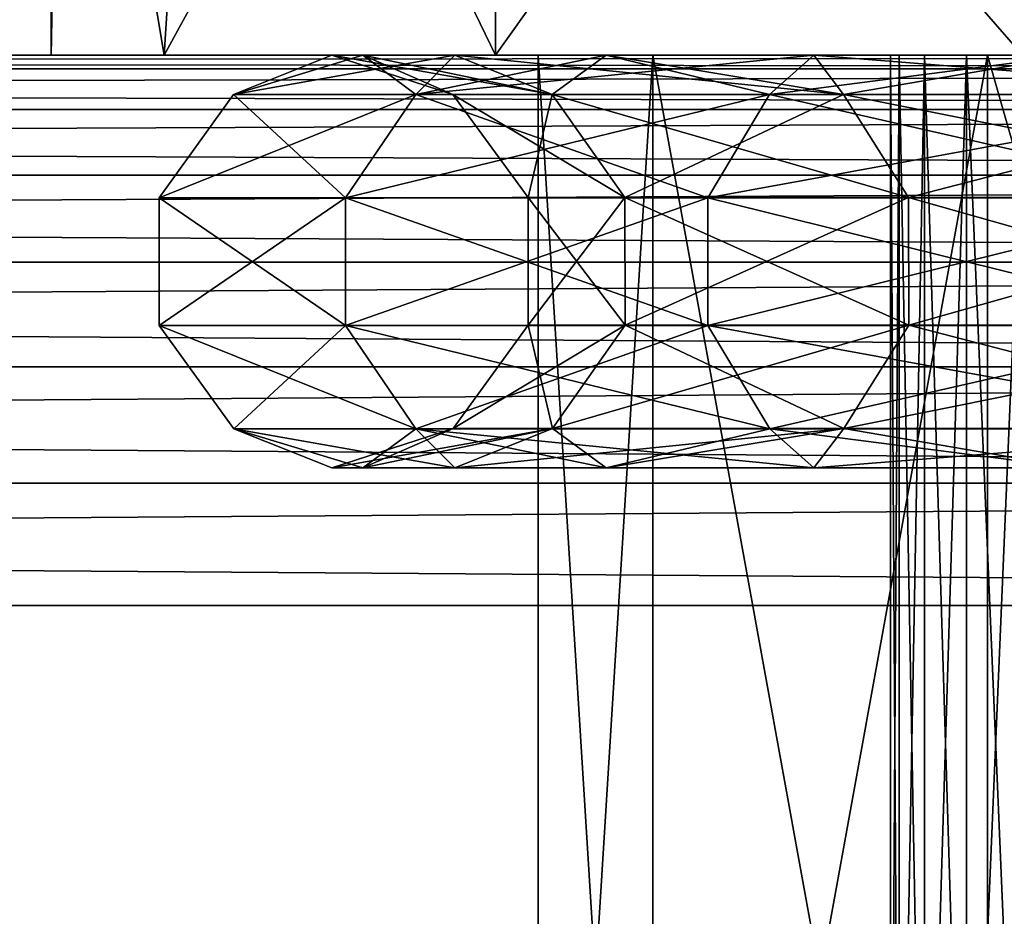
# Model space of a CAD drawing. Extents: x 0 to 500, y -78 to 1266.
# Tile 160 of 197: x 57.84 to 61.41, y 1257.27 to 1260.53. Entities that reach past the tile are written whole.
import ezdxf

# ---------------------------------------------------------------- set-up
doc = ezdxf.new("R2010")
doc.units = 0
doc.header["$LTSCALE"] = 65.185185
for name, color, linetype in [('17', 7, 'CONTINUOUS'), ('19', 7, 'CONTINUOUS'), ('2', 7, 'CONTINUOUS'), ('233', 7, 'CONTINUOUS'), ('234', 7, 'CONTINUOUS'), ('235', 7, 'CONTINUOUS'), ('239', 7, 'CONTINUOUS'), ('240', 7, 'CONTINUOUS'), ('25', 7, 'CONTINUOUS'), ('256', 7, 'CONTINUOUS'), ('257', 7, 'CONTINUOUS'), ('26', 7, 'CONTINUOUS'), ('4', 7, 'CONTINUOUS'), ('6', 7, 'CONTINUOUS')]:
    doc.layers.add(name, color=color, linetype=linetype)

msp = doc.modelspace()

# ---------------------------------------------------------------- linework, layer by layer
at = {"layer": '17', "color": 7, "linetype": 'CONTINUOUS'}
for points in [[(75, 1260.4, 13), (15, 1260.4, 13), (15, 1260.3504, 13.4429), (75, 1260.4, 13)], [(75, 1260.3504, 13.4429), (75, 1260.4, 13), (15, 1260.3504, 13.4429), (75, 1260.3504, 13.4429)], [(75, 1260.2027, 13.8661), (75, 1260.3504, 13.4429), (15, 1260.2027, 13.8661), (75, 1260.2027, 13.8661)], [(15, 1260.2027, 13.8661), (75, 1260.3504, 13.4429), (15, 1260.3504, 13.4429), (15, 1260.2027, 13.8661)], [(75, 1259.9645, 14.2459), (75, 1260.2027, 13.8661), (15, 1259.9645, 14.2459), (75, 1259.9645, 14.2459)], [(15, 1259.9645, 14.2459), (75, 1260.2027, 13.8661), (15, 1260.2027, 13.8661), (15, 1259.9645, 14.2459)], [(75, 1259.6477, 14.5631), (75, 1259.9645, 14.2459), (15, 1259.6477, 14.5631), (75, 1259.6477, 14.5631)], [(15, 1259.6477, 14.5631), (75, 1259.9645, 14.2459), (15, 1259.9645, 14.2459), (15, 1259.6477, 14.5631)], [(75, 1259.2682, 14.8017), (75, 1259.6477, 14.5631), (15, 1259.2682, 14.8017), (75, 1259.2682, 14.8017)], [(15, 1259.2682, 14.8017), (75, 1259.6477, 14.5631), (15, 1259.6477, 14.5631), (15, 1259.2682, 14.8017)], [(75, 1258.845, 14.9499), (75, 1259.2682, 14.8017), (15, 1258.845, 14.9499), (75, 1258.845, 14.9499)], [(15, 1258.845, 14.9499), (75, 1259.2682, 14.8017), (15, 1259.2682, 14.8017), (15, 1258.845, 14.9499)], [(15, 1258.4, 15), (75, 1258.4, 15), (75, 1258.845, 14.9499), (15, 1258.4, 15)], [(15, 1258.4, 15), (75, 1258.845, 14.9499), (15, 1258.845, 14.9499), (15, 1258.4, 15)]]:
    msp.add_3dface(points, dxfattribs=at)
at = {"layer": '19', "color": 7, "linetype": 'CONTINUOUS'}
for points in [[(15, 1260.4, -13), (75, 1260.4, -13), (75, 1260.3504, -13.4429), (15, 1260.4, -13)], [(15, 1260.4, -13), (75, 1260.3504, -13.4429), (15, 1260.3504, -13.4429), (15, 1260.4, -13)], [(75, 1260.3504, -13.4429), (75, 1260.2027, -13.8661), (15, 1260.3504, -13.4429), (75, 1260.3504, -13.4429)], [(15, 1260.3504, -13.4429), (75, 1260.2027, -13.8661), (15, 1260.2027, -13.8661), (15, 1260.3504, -13.4429)], [(75, 1260.2027, -13.8661), (75, 1259.9645, -14.2459), (15, 1260.2027, -13.8661), (75, 1260.2027, -13.8661)], [(15, 1260.2027, -13.8661), (75, 1259.9645, -14.2459), (15, 1259.9645, -14.2459), (15, 1260.2027, -13.8661)], [(75, 1259.9645, -14.2459), (75, 1259.6477, -14.5631), (15, 1259.9645, -14.2459), (75, 1259.9645, -14.2459)], [(15, 1259.9645, -14.2459), (75, 1259.6477, -14.5631), (15, 1259.6477, -14.5631), (15, 1259.9645, -14.2459)], [(75, 1259.6477, -14.5631), (75, 1259.2682, -14.8017), (15, 1259.6477, -14.5631), (75, 1259.6477, -14.5631)], [(15, 1259.6477, -14.5631), (75, 1259.2682, -14.8017), (15, 1259.2682, -14.8017), (15, 1259.6477, -14.5631)], [(75, 1259.2682, -14.8017), (75, 1258.845, -14.9499), (15, 1259.2682, -14.8017), (75, 1259.2682, -14.8017)], [(15, 1259.2682, -14.8017), (75, 1258.845, -14.9499), (15, 1258.845, -14.9499), (15, 1259.2682, -14.8017)], [(75, 1258.4, -15), (15, 1258.4, -15), (15, 1258.845, -14.9499), (75, 1258.4, -15)], [(75, 1258.845, -14.9499), (75, 1258.4, -15), (15, 1258.845, -14.9499), (75, 1258.845, -14.9499)]]:
    msp.add_3dface(points, dxfattribs=at)
at = {"layer": '2', "color": 7, "linetype": 'CONTINUOUS'}
for points in [[(75, 1260.4, -13), (15, 1260.4, -13), (70.7432, 1260.4, -8.9693), (75, 1260.4, -13)], [(15, 1260.4, 13), (75, 1260.4, 13), (19.2568, 1260.4, 8.9693), (15, 1260.4, 13)], [(15, 1260.4, -13), (61, 1260.4), (61.0307, 1260.4, -0.7432), (15, 1260.4, -13)], [(61, 1260.4), (15, 1260.4, -13), (24.2835, 1260.4, -7.9153), (61, 1260.4)], [(70.7432, 1260.4, -8.9693), (15, 1260.4, -13), (70, 1260.4, -9), (70.7432, 1260.4, -8.9693)], [(70, 1260.4, -9), (15, 1260.4, -13), (69.2568, 1260.4, -8.9693), (70, 1260.4, -9)], [(69.2568, 1260.4, -8.9693), (15, 1260.4, -13), (68.5186, 1260.4, -8.8773), (69.2568, 1260.4, -8.9693)], [(68.5186, 1260.4, -8.8773), (15, 1260.4, -13), (67.7906, 1260.4, -8.7246), (68.5186, 1260.4, -8.8773)], [(67.7906, 1260.4, -8.7246), (15, 1260.4, -13), (67.0777, 1260.4, -8.5124), (67.7906, 1260.4, -8.7246)], [(67.0777, 1260.4, -8.5124), (15, 1260.4, -13), (66.3847, 1260.4, -8.242), (67.0777, 1260.4, -8.5124)], [(66.3847, 1260.4, -8.242), (15, 1260.4, -13), (65.7165, 1260.4, -7.9153), (66.3847, 1260.4, -8.242)], [(65.7165, 1260.4, -7.9153), (15, 1260.4, -13), (65.0775, 1260.4, -7.5345), (65.7165, 1260.4, -7.9153)], [(65.0775, 1260.4, -7.5345), (15, 1260.4, -13), (64.4721, 1260.4, -7.1023), (65.0775, 1260.4, -7.5345)], [(64.4721, 1260.4, -7.1023), (15, 1260.4, -13), (63.9045, 1260.4, -6.6215), (64.4721, 1260.4, -7.1023)], [(63.9045, 1260.4, -6.6215), (15, 1260.4, -13), (63.3785, 1260.4, -6.0955), (63.9045, 1260.4, -6.6215)], [(63.3785, 1260.4, -6.0955), (15, 1260.4, -13), (62.8977, 1260.4, -5.5279), (63.3785, 1260.4, -6.0955)], [(62.8977, 1260.4, -5.5279), (15, 1260.4, -13), (62.4655, 1260.4, -4.9225), (62.8977, 1260.4, -5.5279)], [(62.4655, 1260.4, -4.9225), (15, 1260.4, -13), (62.0847, 1260.4, -4.2835), (62.4655, 1260.4, -4.9225)], [(62.0847, 1260.4, -4.2835), (15, 1260.4, -13), (61.758, 1260.4, -3.6153), (62.0847, 1260.4, -4.2835)], [(61.758, 1260.4, -3.6153), (15, 1260.4, -13), (61.4876, 1260.4, -2.9223), (61.758, 1260.4, -3.6153)], [(61.4876, 1260.4, -2.9223), (15, 1260.4, -13), (61.2754, 1260.4, -2.2094), (61.4876, 1260.4, -2.9223)], [(61.2754, 1260.4, -2.2094), (15, 1260.4, -13), (61.1227, 1260.4, -1.4813), (61.2754, 1260.4, -2.2094)], [(61.1227, 1260.4, -1.4813), (15, 1260.4, -13), (61.0307, 1260.4, -0.7432), (61.1227, 1260.4, -1.4813)], [(19.2568, 1260.4, 8.9693), (75, 1260.4, 13), (20, 1260.4, 9), (19.2568, 1260.4, 8.9693)], [(20, 1260.4, 9), (75, 1260.4, 13), (20.7432, 1260.4, 8.9693), (20, 1260.4, 9)], [(20.7432, 1260.4, 8.9693), (75, 1260.4, 13), (21.4814, 1260.4, 8.8773), (20.7432, 1260.4, 8.9693)], [(21.4814, 1260.4, 8.8773), (75, 1260.4, 13), (22.2094, 1260.4, 8.7246), (21.4814, 1260.4, 8.8773)], [(22.2094, 1260.4, 8.7246), (75, 1260.4, 13), (22.9223, 1260.4, 8.5124), (22.2094, 1260.4, 8.7246)], [(22.9223, 1260.4, 8.5124), (75, 1260.4, 13), (23.6153, 1260.4, 8.242), (22.9223, 1260.4, 8.5124)], [(23.6153, 1260.4, 8.242), (75, 1260.4, 13), (24.2835, 1260.4, 7.9153), (23.6153, 1260.4, 8.242)], [(24.2835, 1260.4, 7.9153), (75, 1260.4, 13), (24.9225, 1260.4, 7.5345), (24.2835, 1260.4, 7.9153)], [(24.9225, 1260.4, -7.5345), (61, 1260.4), (24.2835, 1260.4, -7.9153), (24.9225, 1260.4, -7.5345)], [(24.9225, 1260.4, 7.5345), (75, 1260.4, 13), (25.5279, 1260.4, 7.1023), (24.9225, 1260.4, 7.5345)], [(25.5279, 1260.4, -7.1023), (61, 1260.4), (24.9225, 1260.4, -7.5345), (25.5279, 1260.4, -7.1023)], [(25.5279, 1260.4, 7.1023), (75, 1260.4, 13), (26.0955, 1260.4, 6.6215), (25.5279, 1260.4, 7.1023)], [(26.0955, 1260.4, -6.6215), (61, 1260.4), (25.5279, 1260.4, -7.1023), (26.0955, 1260.4, -6.6215)], [(26.0955, 1260.4, 6.6215), (75, 1260.4, 13), (26.6215, 1260.4, 6.0955), (26.0955, 1260.4, 6.6215)], [(26.6215, 1260.4, -6.0955), (61, 1260.4), (26.0955, 1260.4, -6.6215), (26.6215, 1260.4, -6.0955)], [(26.6215, 1260.4, 6.0955), (75, 1260.4, 13), (27.1023, 1260.4, 5.5279), (26.6215, 1260.4, 6.0955)], [(27.1023, 1260.4, -5.5279), (61, 1260.4), (26.6215, 1260.4, -6.0955), (27.1023, 1260.4, -5.5279)], [(27.1023, 1260.4, 5.5279), (75, 1260.4, 13), (27.5345, 1260.4, 4.9225), (27.1023, 1260.4, 5.5279)], [(27.5345, 1260.4, -4.9225), (61, 1260.4), (27.1023, 1260.4, -5.5279), (27.5345, 1260.4, -4.9225)], [(27.5345, 1260.4, 4.9225), (75, 1260.4, 13), (27.9153, 1260.4, 4.2835), (27.5345, 1260.4, 4.9225)], [(27.9153, 1260.4, -4.2835), (61, 1260.4), (27.5345, 1260.4, -4.9225), (27.9153, 1260.4, -4.2835)], [(27.9153, 1260.4, 4.2835), (75, 1260.4, 13), (28.242, 1260.4, 3.6153), (27.9153, 1260.4, 4.2835)], [(28.242, 1260.4, -3.6153), (61, 1260.4), (27.9153, 1260.4, -4.2835), (28.242, 1260.4, -3.6153)], [(28.242, 1260.4, 3.6153), (75, 1260.4, 13), (28.5124, 1260.4, 2.9223), (28.242, 1260.4, 3.6153)], [(28.5124, 1260.4, -2.9223), (61, 1260.4), (28.242, 1260.4, -3.6153), (28.5124, 1260.4, -2.9223)], [(28.5124, 1260.4, 2.9223), (75, 1260.4, 13), (28.7246, 1260.4, 2.2094), (28.5124, 1260.4, 2.9223)], [(28.7246, 1260.4, -2.2094), (61, 1260.4), (28.5124, 1260.4, -2.9223), (28.7246, 1260.4, -2.2094)], [(28.7246, 1260.4, 2.2094), (75, 1260.4, 13), (28.8773, 1260.4, 1.4813), (28.7246, 1260.4, 2.2094)], [(28.8773, 1260.4, -1.4813), (61, 1260.4), (28.7246, 1260.4, -2.2094), (28.8773, 1260.4, -1.4813)], [(28.8773, 1260.4, 1.4813), (75, 1260.4, 13), (28.9693, 1260.4, 0.7432), (28.8773, 1260.4, 1.4813)], [(28.9693, 1260.4, -0.7432), (61, 1260.4), (28.8773, 1260.4, -1.4813), (28.9693, 1260.4, -0.7432)], [(28.9693, 1260.4, 0.7432), (75, 1260.4, 13), (29, 1260.4), (28.9693, 1260.4, 0.7432)], [(29, 1260.4), (61, 1260.4), (28.9693, 1260.4, -0.7432), (29, 1260.4)], [(75, 1260.4, 13), (65.7165, 1260.4, 7.9153), (29, 1260.4), (75, 1260.4, 13)], [(61.0307, 1260.4, 0.7432), (61, 1260.4), (29, 1260.4), (61.0307, 1260.4, 0.7432)], [(61.1227, 1260.4, 1.4813), (61.0307, 1260.4, 0.7432), (29, 1260.4), (61.1227, 1260.4, 1.4813)], [(61.2754, 1260.4, 2.2094), (61.1227, 1260.4, 1.4813), (29, 1260.4), (61.2754, 1260.4, 2.2094)], [(61.4876, 1260.4, 2.9223), (61.2754, 1260.4, 2.2094), (29, 1260.4), (61.4876, 1260.4, 2.9223)], [(61.758, 1260.4, 3.6153), (61.4876, 1260.4, 2.9223), (29, 1260.4), (61.758, 1260.4, 3.6153)], [(62.0847, 1260.4, 4.2835), (61.758, 1260.4, 3.6153), (29, 1260.4), (62.0847, 1260.4, 4.2835)], [(62.4655, 1260.4, 4.9225), (62.0847, 1260.4, 4.2835), (29, 1260.4), (62.4655, 1260.4, 4.9225)], [(62.8977, 1260.4, 5.5279), (62.4655, 1260.4, 4.9225), (29, 1260.4), (62.8977, 1260.4, 5.5279)], [(63.3785, 1260.4, 6.0955), (62.8977, 1260.4, 5.5279), (29, 1260.4), (63.3785, 1260.4, 6.0955)], [(63.9045, 1260.4, 6.6215), (63.3785, 1260.4, 6.0955), (29, 1260.4), (63.9045, 1260.4, 6.6215)], [(64.4721, 1260.4, 7.1023), (63.9045, 1260.4, 6.6215), (29, 1260.4), (64.4721, 1260.4, 7.1023)], [(65.0775, 1260.4, 7.5345), (64.4721, 1260.4, 7.1023), (29, 1260.4), (65.0775, 1260.4, 7.5345)], [(65.7165, 1260.4, 7.9153), (65.0775, 1260.4, 7.5345), (29, 1260.4), (65.7165, 1260.4, 7.9153)]]:
    msp.add_3dface(points, dxfattribs=at)
at = {"layer": '233', "color": 7, "linetype": 'CONTINUOUS'}
for points in [[(59.72, 1253.7), (60.1364, 1253.7, 2.8962), (59.72, 1260.4), (59.72, 1253.7)], [(59.72, 1260.4), (60.1364, 1253.7, 2.8962), (60.1364, 1260.4, 2.8962), (59.72, 1260.4)], [(60.1364, 1253.7, 2.8962), (61.3519, 1253.7, 5.5578), (60.1364, 1260.4, 2.8962), (60.1364, 1253.7, 2.8962)], [(60.1364, 1260.4, 2.8962), (61.3519, 1253.7, 5.5578), (61.3519, 1260.4, 5.5578), (60.1364, 1260.4, 2.8962)], [(61.3519, 1253.7, 5.5578), (63.268, 1253.7, 7.7691), (61.3519, 1260.4, 5.5578), (61.3519, 1253.7, 5.5578)], [(61.3519, 1260.4, 5.5578), (63.268, 1253.7, 7.7691), (63.268, 1260.4, 7.7691), (61.3519, 1260.4, 5.5578)]]:
    msp.add_3dface(points, dxfattribs=at)
at = {"layer": '234', "color": 7, "linetype": 'CONTINUOUS'}
for points in [[(59.72, 1260.4), (60.1364, 1260.4, 2.8962), (57.95, 1260.4), (59.72, 1260.4)], [(58.3606, 1260.4, -3.1188), (59.72, 1260.4), (57.95, 1260.4), (58.3606, 1260.4, -3.1188)], [(57.95, 1260.4), (60.1364, 1260.4, 2.8962), (58.3606, 1260.4, 3.1188), (57.95, 1260.4)], [(59.72, 1260.4), (58.3606, 1260.4, -3.1188), (60.1364, 1260.4, -2.8962), (59.72, 1260.4)], [(60.1364, 1260.4, 2.8962), (61.3519, 1260.4, 5.5578), (58.3606, 1260.4, 3.1188), (60.1364, 1260.4, 2.8962)], [(58.3606, 1260.4, 3.1188), (61.3519, 1260.4, 5.5578), (59.5644, 1260.4, 6.025), (58.3606, 1260.4, 3.1188)], [(58.3606, 1260.4, -3.1188), (59.5644, 1260.4, -6.025), (61.3519, 1260.4, -5.5578), (58.3606, 1260.4, -3.1188)], [(60.1364, 1260.4, -2.8962), (58.3606, 1260.4, -3.1188), (61.3519, 1260.4, -5.5578), (60.1364, 1260.4, -2.8962)], [(61.3519, 1260.4, 5.5578), (63.268, 1260.4, 7.7691), (59.5644, 1260.4, 6.025), (61.3519, 1260.4, 5.5578)], [(59.5644, 1260.4, 6.025), (63.268, 1260.4, 7.7691), (61.4794, 1260.4, 8.5206), (59.5644, 1260.4, 6.025)], [(59.5644, 1260.4, -6.025), (61.4794, 1260.4, -8.5206), (63.268, 1260.4, -7.7691), (59.5644, 1260.4, -6.025)], [(61.3519, 1260.4, -5.5578), (59.5644, 1260.4, -6.025), (63.268, 1260.4, -7.7691), (61.3519, 1260.4, -5.5578)]]:
    msp.add_3dface(points, dxfattribs=at)
at = {"layer": '235', "color": 7, "linetype": 'CONTINUOUS'}
for points in [[(57.95, 1265.9), (57.95, 1260.4), (57.9916, 1262.6, 1.0009), (57.95, 1265.9)], [(57.95, 1260.4), (58.3606, 1260.4, 3.1188), (57.9916, 1262.6, 1.0009), (57.95, 1260.4)], [(57.9916, 1262.6, 1.0009), (58.3606, 1260.4, 3.1188), (58.5003, 1262.6, 3.5999), (57.9916, 1262.6, 1.0009)], [(58.3606, 1260.4, 3.1188), (59.5644, 1260.4, 6.025), (58.5003, 1262.6, 3.5999), (58.3606, 1260.4, 3.1188)], [(58.5003, 1262.6, 3.5999), (59.5644, 1260.4, 6.025), (59.5644, 1262.6, 6.025), (58.5003, 1262.6, 3.5999)], [(59.5644, 1260.4, 6.025), (61.4794, 1260.4, 8.5206), (59.5644, 1262.6, 6.025), (59.5644, 1260.4, 6.025)], [(59.5644, 1262.6, 6.025), (61.4794, 1260.4, 8.5206), (61.1325, 1262.6, 8.1591), (59.5644, 1262.6, 6.025)], [(61.1325, 1262.6, 8.1591), (61.4794, 1260.4, 8.5206), (63.129, 1262.6, 9.8991), (61.1325, 1262.6, 8.1591)]]:
    msp.add_3dface(points, dxfattribs=at)
at = {"layer": '239', "color": 7, "linetype": 'CONTINUOUS'}
for points in [[(60.1364, 1253.7, -2.8962), (59.72, 1253.7), (60.1364, 1260.4, -2.8962), (60.1364, 1253.7, -2.8962)], [(59.72, 1253.7), (59.72, 1260.4), (60.1364, 1260.4, -2.8962), (59.72, 1253.7)], [(61.3519, 1253.7, -5.5578), (60.1364, 1253.7, -2.8962), (61.3519, 1260.4, -5.5578), (61.3519, 1253.7, -5.5578)], [(60.1364, 1253.7, -2.8962), (60.1364, 1260.4, -2.8962), (61.3519, 1260.4, -5.5578), (60.1364, 1253.7, -2.8962)], [(63.268, 1253.7, -7.7691), (61.3519, 1253.7, -5.5578), (63.268, 1260.4, -7.7691), (63.268, 1253.7, -7.7691)], [(61.3519, 1253.7, -5.5578), (61.3519, 1260.4, -5.5578), (63.268, 1260.4, -7.7691), (61.3519, 1253.7, -5.5578)]]:
    msp.add_3dface(points, dxfattribs=at)
at = {"layer": '240', "color": 7, "linetype": 'CONTINUOUS'}
for points in [[(57.95, 1260.4), (57.95, 1265.9), (57.9604, 1265.9, -0.5009), (57.95, 1260.4)], [(57.9916, 1262.6, -1.0009), (57.95, 1260.4), (57.9916, 1265.9, -1.0009), (57.9916, 1262.6, -1.0009)], [(57.9916, 1265.9, -1.0009), (57.95, 1260.4), (57.9604, 1265.9, -0.5009), (57.9916, 1265.9, -1.0009)], [(58.3606, 1260.4, -3.1188), (57.95, 1260.4), (57.9916, 1262.6, -1.0009), (58.3606, 1260.4, -3.1188)], [(58.5003, 1262.6, -3.5999), (58.3606, 1260.4, -3.1188), (57.9916, 1262.6, -1.0009), (58.5003, 1262.6, -3.5999)], [(59.5644, 1260.4, -6.025), (58.3606, 1260.4, -3.1188), (59.5644, 1262.6, -6.025), (59.5644, 1260.4, -6.025)], [(59.5644, 1262.6, -6.025), (58.3606, 1260.4, -3.1188), (58.5003, 1262.6, -3.5999), (59.5644, 1262.6, -6.025)], [(61.4794, 1260.4, -8.5206), (59.5644, 1260.4, -6.025), (61.1325, 1262.6, -8.1591), (61.4794, 1260.4, -8.5206)], [(61.1325, 1262.6, -8.1591), (59.5644, 1260.4, -6.025), (59.5644, 1262.6, -6.025), (61.1325, 1262.6, -8.1591)], [(63.129, 1262.6, -9.8991), (61.4794, 1260.4, -8.5206), (61.1325, 1262.6, -8.1591), (63.129, 1262.6, -9.8991)]]:
    msp.add_3dface(points, dxfattribs=at)
at = {"layer": '25', "color": 7, "linetype": 'CONTINUOUS'}
for points in [[(61, 1260.4), (61.0307, 1260.4, 0.7432), (61, 1255.4), (61, 1260.4)], [(61, 1255.4), (61.0307, 1260.4, 0.7432), (61.0307, 1255.4, 0.7432), (61, 1255.4)], [(61.0307, 1260.4, 0.7432), (61.1227, 1260.4, 1.4813), (61.0307, 1255.4, 0.7432), (61.0307, 1260.4, 0.7432)], [(61.1227, 1260.4, 1.4813), (61.1227, 1255.4, 1.4813), (61.0307, 1255.4, 0.7432), (61.1227, 1260.4, 1.4813)], [(61.1227, 1260.4, 1.4813), (61.2754, 1260.4, 2.2094), (61.1227, 1255.4, 1.4813), (61.1227, 1260.4, 1.4813)], [(61.2754, 1260.4, 2.2094), (61.2754, 1255.4, 2.2094), (61.1227, 1255.4, 1.4813), (61.2754, 1260.4, 2.2094)], [(61.2754, 1260.4, 2.2094), (61.4876, 1260.4, 2.9223), (61.2754, 1255.4, 2.2094), (61.2754, 1260.4, 2.2094)], [(61.4876, 1260.4, 2.9223), (61.4876, 1255.4, 2.9223), (61.2754, 1255.4, 2.2094), (61.4876, 1260.4, 2.9223)]]:
    msp.add_3dface(points, dxfattribs=at)
at = {"layer": '256', "color": 7, "linetype": 'CONTINUOUS'}
for points in [[(59.2746, 1260.2568, -4.0676), (58.6128, 1260.2568, -1.3827), (59.4168, 1260.4, -3.1075), (59.2746, 1260.2568, -4.0676)], [(58.6128, 1260.2568, -1.3827), (58.6128, 1260.2568, 1.3827), (58.97, 1260.4), (58.6128, 1260.2568, -1.3827)], [(59.4168, 1260.4, -3.1075), (58.6128, 1260.2568, -1.3827), (59.0823, 1260.4, -1.5697), (59.4168, 1260.4, -3.1075)], [(59.0823, 1260.4, -1.5697), (58.6128, 1260.2568, -1.3827), (58.97, 1260.4), (59.0823, 1260.4, -1.5697)], [(58.6128, 1260.2568, 1.3827), (59.2746, 1260.2568, 4.0676), (59.0823, 1260.4, 1.5697), (58.6128, 1260.2568, 1.3827)], [(58.97, 1260.4), (58.6128, 1260.2568, 1.3827), (59.0823, 1260.4, 1.5697), (58.97, 1260.4)], [(59.0823, 1260.4, 1.5697), (59.2746, 1260.2568, 4.0676), (59.4168, 1260.4, 3.1075), (59.0823, 1260.4, 1.5697)], [(60.5597, 1260.2568, -6.5162), (59.2746, 1260.2568, -4.0676), (60.721, 1260.4, -5.9633), (60.5597, 1260.2568, -6.5162)], [(60.721, 1260.4, -5.9633), (59.2746, 1260.2568, -4.0676), (59.9668, 1260.4, -4.582), (60.721, 1260.4, -5.9633)], [(59.9668, 1260.4, -4.582), (59.2746, 1260.2568, -4.0676), (59.4168, 1260.4, -3.1075), (59.9668, 1260.4, -4.582)], [(59.2746, 1260.2568, 4.0676), (60.5597, 1260.2568, 6.5162), (59.9668, 1260.4, 4.582), (59.2746, 1260.2568, 4.0676)], [(59.4168, 1260.4, 3.1075), (59.2746, 1260.2568, 4.0676), (59.9668, 1260.4, 4.582), (59.4168, 1260.4, 3.1075)], [(59.9668, 1260.4, 4.582), (60.5597, 1260.2568, 6.5162), (60.721, 1260.4, 5.9633), (59.9668, 1260.4, 4.582)], [(62.3934, 1260.2568, -8.586), (60.5597, 1260.2568, -6.5162), (61.6641, 1260.4, -7.2231), (62.3934, 1260.2568, -8.586)], [(61.6641, 1260.4, -7.2231), (60.5597, 1260.2568, -6.5162), (60.721, 1260.4, -5.9633), (61.6641, 1260.4, -7.2231)], [(60.5597, 1260.2568, 6.5162), (62.3934, 1260.2568, 8.586), (61.6641, 1260.4, 7.2231), (60.5597, 1260.2568, 6.5162)], [(60.721, 1260.4, 5.9633), (60.5597, 1260.2568, 6.5162), (61.6641, 1260.4, 7.2231), (60.721, 1260.4, 5.9633)], [(59.0197, 1259.8813, -4.1643), (58.3422, 1259.8813, -1.4155), (59.2746, 1260.2568, -4.0676), (59.0197, 1259.8813, -4.1643)], [(58.3422, 1259.8813, -1.4155), (58.3422, 1259.8813, 1.4155), (58.6128, 1260.2568, -1.3827), (58.3422, 1259.8813, -1.4155)], [(59.2746, 1260.2568, -4.0676), (58.3422, 1259.8813, -1.4155), (58.6128, 1260.2568, -1.3827), (59.2746, 1260.2568, -4.0676)], [(58.3422, 1259.8813, 1.4155), (59.0197, 1259.8813, 4.1643), (58.6128, 1260.2568, 1.3827), (58.3422, 1259.8813, 1.4155)], [(58.6128, 1260.2568, -1.3827), (58.3422, 1259.8813, 1.4155), (58.6128, 1260.2568, 1.3827), (58.6128, 1260.2568, -1.3827)], [(58.6128, 1260.2568, 1.3827), (59.0197, 1259.8813, 4.1643), (59.2746, 1260.2568, 4.0676), (58.6128, 1260.2568, 1.3827)], [(60.3353, 1259.8813, -6.671), (59.0197, 1259.8813, -4.1643), (60.5597, 1260.2568, -6.5162), (60.3353, 1259.8813, -6.671)], [(60.5597, 1260.2568, -6.5162), (59.0197, 1259.8813, -4.1643), (59.2746, 1260.2568, -4.0676), (60.5597, 1260.2568, -6.5162)], [(59.0197, 1259.8813, 4.1643), (60.3353, 1259.8813, 6.671), (59.2746, 1260.2568, 4.0676), (59.0197, 1259.8813, 4.1643)], [(59.2746, 1260.2568, 4.0676), (60.3353, 1259.8813, 6.671), (60.5597, 1260.2568, 6.5162), (59.2746, 1260.2568, 4.0676)], [(62.2127, 1259.8813, -8.7901), (60.3353, 1259.8813, -6.671), (62.3934, 1260.2568, -8.586), (62.2127, 1259.8813, -8.7901)], [(62.3934, 1260.2568, -8.586), (60.3353, 1259.8813, -6.671), (60.5597, 1260.2568, -6.5162), (62.3934, 1260.2568, -8.586)], [(60.3353, 1259.8813, 6.671), (62.2127, 1259.8813, 8.7901), (60.5597, 1260.2568, 6.5162), (60.3353, 1259.8813, 6.671)], [(60.5597, 1260.2568, 6.5162), (62.2127, 1259.8813, 8.7901), (62.3934, 1260.2568, 8.586), (60.5597, 1260.2568, 6.5162)], [(58.3426, 1259.4173, -1.4155), (58.3426, 1259.4173, 1.4155), (58.3422, 1259.8813, -1.4155), (58.3426, 1259.4173, -1.4155)], [(59.0197, 1259.8813, -4.1643), (58.3426, 1259.4173, -1.4155), (58.3422, 1259.8813, -1.4155), (59.0197, 1259.8813, -4.1643)], [(58.3426, 1259.4173, 1.4155), (59.0201, 1259.4173, 4.1641), (58.3422, 1259.8813, 1.4155), (58.3426, 1259.4173, 1.4155)], [(58.3422, 1259.8813, -1.4155), (58.3426, 1259.4173, 1.4155), (58.3422, 1259.8813, 1.4155), (58.3422, 1259.8813, -1.4155)], [(58.3422, 1259.8813, 1.4155), (59.0201, 1259.4173, 4.1641), (59.0197, 1259.8813, 4.1643), (58.3422, 1259.8813, 1.4155)], [(59.0201, 1259.4173, -4.1641), (58.3426, 1259.4173, -1.4155), (59.0197, 1259.8813, -4.1643), (59.0201, 1259.4173, -4.1641)], [(60.3353, 1259.8813, -6.671), (59.0201, 1259.4173, -4.1641), (59.0197, 1259.8813, -4.1643), (60.3353, 1259.8813, -6.671)], [(59.0201, 1259.4173, 4.1641), (60.3357, 1259.4173, 6.6708), (59.0197, 1259.8813, 4.1643), (59.0201, 1259.4173, 4.1641)], [(59.0197, 1259.8813, 4.1643), (60.3357, 1259.4173, 6.6708), (60.3353, 1259.8813, 6.671), (59.0197, 1259.8813, 4.1643)], [(60.3357, 1259.4173, -6.6708), (59.0201, 1259.4173, -4.1641), (60.3353, 1259.8813, -6.671), (60.3357, 1259.4173, -6.6708)], [(62.2127, 1259.8813, -8.7901), (60.3357, 1259.4173, -6.6708), (60.3353, 1259.8813, -6.671), (62.2127, 1259.8813, -8.7901)], [(60.3357, 1259.4173, 6.6708), (62.213, 1259.4173, 8.7898), (60.3353, 1259.8813, 6.671), (60.3357, 1259.4173, 6.6708)], [(60.3353, 1259.8813, 6.671), (62.213, 1259.4173, 8.7898), (62.2127, 1259.8813, 8.7901), (60.3353, 1259.8813, 6.671)], [(62.213, 1259.4173, -8.7898), (60.3357, 1259.4173, -6.6708), (62.2127, 1259.8813, -8.7901), (62.213, 1259.4173, -8.7898)], [(58.6139, 1259.0424, -1.3825), (58.6139, 1259.0424, 1.3825), (58.3426, 1259.4173, -1.4155), (58.6139, 1259.0424, -1.3825)], [(59.0201, 1259.4173, -4.1641), (58.6139, 1259.0424, -1.3825), (58.3426, 1259.4173, -1.4155), (59.0201, 1259.4173, -4.1641)], [(58.6139, 1259.0424, 1.3825), (59.2756, 1259.0424, 4.0672), (58.3426, 1259.4173, 1.4155), (58.6139, 1259.0424, 1.3825)], [(58.3426, 1259.4173, -1.4155), (58.6139, 1259.0424, 1.3825), (58.3426, 1259.4173, 1.4155), (58.3426, 1259.4173, -1.4155)], [(58.3426, 1259.4173, 1.4155), (59.2756, 1259.0424, 4.0672), (59.0201, 1259.4173, 4.1641), (58.3426, 1259.4173, 1.4155)], [(59.2756, 1259.0424, -4.0672), (58.6139, 1259.0424, -1.3825), (59.0201, 1259.4173, -4.1641), (59.2756, 1259.0424, -4.0672)], [(60.3357, 1259.4173, -6.6708), (59.2756, 1259.0424, -4.0672), (59.0201, 1259.4173, -4.1641), (60.3357, 1259.4173, -6.6708)], [(59.2756, 1259.0424, 4.0672), (60.5606, 1259.0424, 6.5155), (59.0201, 1259.4173, 4.1641), (59.2756, 1259.0424, 4.0672)], [(59.0201, 1259.4173, 4.1641), (60.5606, 1259.0424, 6.5155), (60.3357, 1259.4173, 6.6708), (59.0201, 1259.4173, 4.1641)], [(60.5606, 1259.0424, -6.5155), (59.2756, 1259.0424, -4.0672), (60.3357, 1259.4173, -6.6708), (60.5606, 1259.0424, -6.5155)], [(62.213, 1259.4173, -8.7898), (60.5606, 1259.0424, -6.5155), (60.3357, 1259.4173, -6.6708), (62.213, 1259.4173, -8.7898)], [(60.5606, 1259.0424, 6.5155), (62.3942, 1259.0424, 8.5852), (60.3357, 1259.4173, 6.6708), (60.5606, 1259.0424, 6.5155)], [(60.3357, 1259.4173, 6.6708), (62.3942, 1259.0424, 8.5852), (62.213, 1259.4173, 8.7898), (60.3357, 1259.4173, 6.6708)], [(62.3942, 1259.0424, -8.5852), (60.5606, 1259.0424, -6.5155), (62.213, 1259.4173, -8.7898), (62.3942, 1259.0424, -8.5852)], [(58.6139, 1259.0424, -1.3825), (59.2756, 1259.0424, -4.0672), (59.0823, 1258.9, -1.5697), (58.6139, 1259.0424, -1.3825)], [(58.6139, 1259.0424, 1.3825), (58.6139, 1259.0424, -1.3825), (58.97, 1258.9), (58.6139, 1259.0424, 1.3825)], [(58.97, 1258.9), (58.6139, 1259.0424, -1.3825), (59.0823, 1258.9, -1.5697), (58.97, 1258.9)], [(59.2756, 1259.0424, 4.0672), (58.6139, 1259.0424, 1.3825), (59.4168, 1258.9, 3.1075), (59.2756, 1259.0424, 4.0672)], [(59.4168, 1258.9, 3.1075), (58.6139, 1259.0424, 1.3825), (59.0823, 1258.9, 1.5697), (59.4168, 1258.9, 3.1075)], [(59.0823, 1258.9, 1.5697), (58.6139, 1259.0424, 1.3825), (58.97, 1258.9), (59.0823, 1258.9, 1.5697)], [(59.0823, 1258.9, -1.5697), (59.2756, 1259.0424, -4.0672), (59.4168, 1258.9, -3.1075), (59.0823, 1258.9, -1.5697)], [(59.2756, 1259.0424, -4.0672), (60.5606, 1259.0424, -6.5155), (59.9668, 1258.9, -4.582), (59.2756, 1259.0424, -4.0672)], [(59.4168, 1258.9, -3.1075), (59.2756, 1259.0424, -4.0672), (59.9668, 1258.9, -4.582), (59.4168, 1258.9, -3.1075)], [(60.5606, 1259.0424, 6.5155), (59.2756, 1259.0424, 4.0672), (60.721, 1258.9, 5.9633), (60.5606, 1259.0424, 6.5155)], [(60.721, 1258.9, 5.9633), (59.2756, 1259.0424, 4.0672), (59.9668, 1258.9, 4.582), (60.721, 1258.9, 5.9633)], [(59.9668, 1258.9, 4.582), (59.2756, 1259.0424, 4.0672), (59.4168, 1258.9, 3.1075), (59.9668, 1258.9, 4.582)], [(59.9668, 1258.9, -4.582), (60.5606, 1259.0424, -6.5155), (60.721, 1258.9, -5.9633), (59.9668, 1258.9, -4.582)], [(60.5606, 1259.0424, -6.5155), (62.3942, 1259.0424, -8.5852), (61.6641, 1258.9, -7.2231), (60.5606, 1259.0424, -6.5155)], [(60.721, 1258.9, -5.9633), (60.5606, 1259.0424, -6.5155), (61.6641, 1258.9, -7.2231), (60.721, 1258.9, -5.9633)], [(62.3942, 1259.0424, 8.5852), (60.5606, 1259.0424, 6.5155), (61.6641, 1258.9, 7.2231), (62.3942, 1259.0424, 8.5852)], [(61.6641, 1258.9, 7.2231), (60.5606, 1259.0424, 6.5155), (60.721, 1258.9, 5.9633), (61.6641, 1258.9, 7.2231)]]:
    msp.add_3dface(points, dxfattribs=at)
at = {"layer": '257', "color": 7, "linetype": 'CONTINUOUS'}
for points in [[(59.0823, 1260.4, -1.5697), (58.97, 1260.4), (59.7706, 1260.2576, -2.741), (59.0823, 1260.4, -1.5697)], [(58.97, 1260.4), (59.0823, 1260.4, 1.5697), (59.4097, 1260.2576), (58.97, 1260.4)], [(59.7706, 1260.2576, -2.741), (58.97, 1260.4), (59.4097, 1260.2576), (59.7706, 1260.2576, -2.741)], [(59.4168, 1260.4, -3.1075), (59.0823, 1260.4, -1.5697), (59.7706, 1260.2576, -2.741), (59.4168, 1260.4, -3.1075)], [(59.0823, 1260.4, 1.5697), (59.4168, 1260.4, 3.1075), (59.7706, 1260.2576, 2.741), (59.0823, 1260.4, 1.5697)], [(59.4097, 1260.2576), (59.0823, 1260.4, 1.5697), (59.7706, 1260.2576, 2.741), (59.4097, 1260.2576)], [(59.9668, 1260.4, -4.582), (59.4168, 1260.4, -3.1075), (60.8285, 1260.2576, -5.2952), (59.9668, 1260.4, -4.582)], [(60.8285, 1260.2576, -5.2952), (59.4168, 1260.4, -3.1075), (59.7706, 1260.2576, -2.741), (60.8285, 1260.2576, -5.2952)], [(59.4168, 1260.4, 3.1075), (59.9668, 1260.4, 4.582), (59.7706, 1260.2576, 2.741), (59.4168, 1260.4, 3.1075)], [(59.7706, 1260.2576, 2.741), (59.9668, 1260.4, 4.582), (60.8285, 1260.2576, 5.2952), (59.7706, 1260.2576, 2.741)], [(60.721, 1260.4, -5.9633), (59.9668, 1260.4, -4.582), (60.8285, 1260.2576, -5.2952), (60.721, 1260.4, -5.9633)], [(59.9668, 1260.4, 4.582), (60.721, 1260.4, 5.9633), (60.8285, 1260.2576, 5.2952), (59.9668, 1260.4, 4.582)], [(61.6641, 1260.4, -7.2231), (60.721, 1260.4, -5.9633), (62.5115, 1260.2576, -7.4885), (61.6641, 1260.4, -7.2231)], [(62.5115, 1260.2576, -7.4885), (60.721, 1260.4, -5.9633), (60.8285, 1260.2576, -5.2952), (62.5115, 1260.2576, -7.4885)], [(60.721, 1260.4, 5.9633), (61.6641, 1260.4, 7.2231), (60.8285, 1260.2576, 5.2952), (60.721, 1260.4, 5.9633)], [(60.8285, 1260.2576, 5.2952), (61.6641, 1260.4, 7.2231), (62.5115, 1260.2576, 7.4885), (60.8285, 1260.2576, 5.2952)], [(59.7706, 1260.2576, -2.741), (59.4097, 1260.2576), (60.0345, 1259.8827, -2.6702), (59.7706, 1260.2576, -2.741)], [(59.4097, 1260.2576), (59.7706, 1260.2576, 2.741), (59.683, 1259.8827), (59.4097, 1260.2576)], [(60.0345, 1259.8827, -2.6702), (59.4097, 1260.2576), (59.683, 1259.8827), (60.0345, 1259.8827, -2.6702)], [(59.683, 1259.8827), (59.7706, 1260.2576, 2.741), (60.0345, 1259.8827, 2.6702), (59.683, 1259.8827)], [(60.8285, 1260.2576, -5.2952), (59.7706, 1260.2576, -2.741), (61.0652, 1259.8827, -5.1585), (60.8285, 1260.2576, -5.2952)], [(61.0652, 1259.8827, -5.1585), (59.7706, 1260.2576, -2.741), (60.0345, 1259.8827, -2.6702), (61.0652, 1259.8827, -5.1585)], [(59.7706, 1260.2576, 2.741), (60.8285, 1260.2576, 5.2952), (60.0345, 1259.8827, 2.6702), (59.7706, 1260.2576, 2.741)], [(60.0345, 1259.8827, 2.6702), (60.8285, 1260.2576, 5.2952), (61.0652, 1259.8827, 5.1585), (60.0345, 1259.8827, 2.6702)], [(62.5115, 1260.2576, -7.4885), (60.8285, 1260.2576, -5.2952), (62.7048, 1259.8827, -7.2952), (62.5115, 1260.2576, -7.4885)], [(62.7048, 1259.8827, -7.2952), (60.8285, 1260.2576, -5.2952), (61.0652, 1259.8827, -5.1585), (62.7048, 1259.8827, -7.2952)], [(60.8285, 1260.2576, 5.2952), (62.5115, 1260.2576, 7.4885), (61.0652, 1259.8827, 5.1585), (60.8285, 1260.2576, 5.2952)], [(61.0652, 1259.8827, 5.1585), (62.5115, 1260.2576, 7.4885), (62.7048, 1259.8827, 7.2952), (61.0652, 1259.8827, 5.1585)], [(60.0345, 1259.8827, -2.6702), (59.683, 1259.8827), (60.035, 1259.4187, -2.6701), (60.0345, 1259.8827, -2.6702)], [(59.683, 1259.8827), (60.0345, 1259.8827, 2.6702), (59.6834, 1259.4187), (59.683, 1259.8827)], [(60.035, 1259.4187, -2.6701), (59.683, 1259.8827), (59.6834, 1259.4187), (60.035, 1259.4187, -2.6701)], [(59.6834, 1259.4187), (60.0345, 1259.8827, 2.6702), (60.035, 1259.4187, 2.6701), (59.6834, 1259.4187)], [(61.0652, 1259.8827, -5.1585), (60.0345, 1259.8827, -2.6702), (61.0656, 1259.4187, -5.1583), (61.0652, 1259.8827, -5.1585)], [(61.0656, 1259.4187, -5.1583), (60.0345, 1259.8827, -2.6702), (60.035, 1259.4187, -2.6701), (61.0656, 1259.4187, -5.1583)], [(60.0345, 1259.8827, 2.6702), (61.0652, 1259.8827, 5.1585), (60.035, 1259.4187, 2.6701), (60.0345, 1259.8827, 2.6702)], [(60.035, 1259.4187, 2.6701), (61.0652, 1259.8827, 5.1585), (61.0656, 1259.4187, 5.1583), (60.035, 1259.4187, 2.6701)], [(62.7048, 1259.8827, -7.2952), (61.0652, 1259.8827, -5.1585), (62.7051, 1259.4187, -7.2949), (62.7048, 1259.8827, -7.2952)], [(62.7051, 1259.4187, -7.2949), (61.0652, 1259.8827, -5.1585), (61.0656, 1259.4187, -5.1583), (62.7051, 1259.4187, -7.2949)], [(61.0652, 1259.8827, 5.1585), (62.7048, 1259.8827, 7.2952), (61.0656, 1259.4187, 5.1583), (61.0652, 1259.8827, 5.1585)], [(61.0656, 1259.4187, 5.1583), (62.7048, 1259.8827, 7.2952), (62.7051, 1259.4187, 7.2949), (61.0656, 1259.4187, 5.1583)], [(59.6834, 1259.4187), (60.035, 1259.4187, 2.6701), (59.4108, 1259.0432), (59.6834, 1259.4187)], [(59.7717, 1259.0432, -2.7407), (59.6834, 1259.4187), (59.4108, 1259.0432), (59.7717, 1259.0432, -2.7407)], [(59.4108, 1259.0432), (60.035, 1259.4187, 2.6701), (59.7717, 1259.0432, 2.7407), (59.4108, 1259.0432)], [(60.035, 1259.4187, -2.6701), (59.6834, 1259.4187), (59.7717, 1259.0432, -2.7407), (60.035, 1259.4187, -2.6701)], [(60.8295, 1259.0432, -5.2946), (60.035, 1259.4187, -2.6701), (59.7717, 1259.0432, -2.7407), (60.8295, 1259.0432, -5.2946)], [(60.035, 1259.4187, 2.6701), (61.0656, 1259.4187, 5.1583), (59.7717, 1259.0432, 2.7407), (60.035, 1259.4187, 2.6701)], [(59.7717, 1259.0432, 2.7407), (61.0656, 1259.4187, 5.1583), (60.8295, 1259.0432, 5.2946), (59.7717, 1259.0432, 2.7407)], [(61.0656, 1259.4187, -5.1583), (60.035, 1259.4187, -2.6701), (60.8295, 1259.0432, -5.2946), (61.0656, 1259.4187, -5.1583)], [(62.5123, 1259.0432, -7.4877), (61.0656, 1259.4187, -5.1583), (60.8295, 1259.0432, -5.2946), (62.5123, 1259.0432, -7.4877)], [(61.0656, 1259.4187, 5.1583), (62.7051, 1259.4187, 7.2949), (60.8295, 1259.0432, 5.2946), (61.0656, 1259.4187, 5.1583)], [(60.8295, 1259.0432, 5.2946), (62.7051, 1259.4187, 7.2949), (62.5123, 1259.0432, 7.4877), (60.8295, 1259.0432, 5.2946)], [(62.7051, 1259.4187, -7.2949), (61.0656, 1259.4187, -5.1583), (62.5123, 1259.0432, -7.4877), (62.7051, 1259.4187, -7.2949)], [(59.0823, 1258.9, 1.5697), (58.97, 1258.9), (59.7717, 1259.0432, 2.7407), (59.0823, 1258.9, 1.5697)], [(58.97, 1258.9), (59.0823, 1258.9, -1.5697), (59.4108, 1259.0432), (58.97, 1258.9)], [(58.97, 1258.9), (59.4108, 1259.0432), (59.7717, 1259.0432, 2.7407), (58.97, 1258.9)], [(59.4168, 1258.9, 3.1075), (59.0823, 1258.9, 1.5697), (59.7717, 1259.0432, 2.7407), (59.4168, 1258.9, 3.1075)], [(59.0823, 1258.9, -1.5697), (59.4168, 1258.9, -3.1075), (59.7717, 1259.0432, -2.7407), (59.0823, 1258.9, -1.5697)], [(59.0823, 1258.9, -1.5697), (59.7717, 1259.0432, -2.7407), (59.4108, 1259.0432), (59.0823, 1258.9, -1.5697)], [(59.9668, 1258.9, 4.582), (59.4168, 1258.9, 3.1075), (60.8295, 1259.0432, 5.2946), (59.9668, 1258.9, 4.582)], [(59.4168, 1258.9, 3.1075), (59.7717, 1259.0432, 2.7407), (60.8295, 1259.0432, 5.2946), (59.4168, 1258.9, 3.1075)], [(59.4168, 1258.9, -3.1075), (59.9668, 1258.9, -4.582), (59.7717, 1259.0432, -2.7407), (59.4168, 1258.9, -3.1075)], [(59.9668, 1258.9, -4.582), (60.8295, 1259.0432, -5.2946), (59.7717, 1259.0432, -2.7407), (59.9668, 1258.9, -4.582)], [(60.721, 1258.9, 5.9633), (59.9668, 1258.9, 4.582), (60.8295, 1259.0432, 5.2946), (60.721, 1258.9, 5.9633)], [(59.9668, 1258.9, -4.582), (60.721, 1258.9, -5.9633), (60.8295, 1259.0432, -5.2946), (59.9668, 1258.9, -4.582)], [(61.6641, 1258.9, 7.2231), (60.721, 1258.9, 5.9633), (62.5123, 1259.0432, 7.4877), (61.6641, 1258.9, 7.2231)], [(60.721, 1258.9, 5.9633), (60.8295, 1259.0432, 5.2946), (62.5123, 1259.0432, 7.4877), (60.721, 1258.9, 5.9633)], [(60.721, 1258.9, -5.9633), (61.6641, 1258.9, -7.2231), (60.8295, 1259.0432, -5.2946), (60.721, 1258.9, -5.9633)], [(61.6641, 1258.9, -7.2231), (62.5123, 1259.0432, -7.4877), (60.8295, 1259.0432, -5.2946), (61.6641, 1258.9, -7.2231)]]:
    msp.add_3dface(points, dxfattribs=at)
at = {"layer": '26', "color": 7, "linetype": 'CONTINUOUS'}
for points in [[(61.0307, 1260.4, -0.7432), (61, 1260.4), (61.0307, 1255.4, -0.7432), (61.0307, 1260.4, -0.7432)], [(61, 1260.4), (61, 1255.4), (61.0307, 1255.4, -0.7432), (61, 1260.4)], [(61.1227, 1260.4, -1.4813), (61.0307, 1260.4, -0.7432), (61.1227, 1255.4, -1.4813), (61.1227, 1260.4, -1.4813)], [(61.0307, 1260.4, -0.7432), (61.0307, 1255.4, -0.7432), (61.1227, 1255.4, -1.4813), (61.0307, 1260.4, -0.7432)], [(61.2754, 1260.4, -2.2094), (61.1227, 1260.4, -1.4813), (61.2754, 1255.4, -2.2094), (61.2754, 1260.4, -2.2094)], [(61.1227, 1260.4, -1.4813), (61.1227, 1255.4, -1.4813), (61.2754, 1255.4, -2.2094), (61.1227, 1260.4, -1.4813)], [(61.4876, 1260.4, -2.9223), (61.2754, 1260.4, -2.2094), (61.4876, 1255.4, -2.9223), (61.4876, 1260.4, -2.9223)], [(61.2754, 1260.4, -2.2094), (61.2754, 1255.4, -2.2094), (61.4876, 1255.4, -2.9223), (61.2754, 1260.4, -2.2094)]]:
    msp.add_3dface(points, dxfattribs=at)
at = {"layer": '4', "color": 7, "linetype": 'CONTINUOUS'}
for points in [[(75, 1258.4, -15), (75, 2, -15), (15, 1258.4, -15), (75, 1258.4, -15)], [(15, 1258.4, -15), (75, 2, -15), (15, 2, -15), (15, 1258.4, -15)]]:
    msp.add_3dface(points, dxfattribs=at)
at = {"layer": '6', "color": 7, "linetype": 'CONTINUOUS'}
for points in [[(75, 1258.4, 15), (15, 1258.4, 15), (35.7272, 1153.2129, 15), (75, 1258.4, 15)], [(36.3127, 1154.6264, 15), (75, 1258.4, 15), (35.7272, 1153.2129, 15), (36.3127, 1154.6264, 15)], [(37.1121, 1155.9309, 15), (75, 1258.4, 15), (36.3127, 1154.6264, 15), (37.1121, 1155.9309, 15)], [(38.1057, 1157.0943, 15), (75, 1258.4, 15), (37.1121, 1155.9309, 15), (38.1057, 1157.0943, 15)], [(39.2691, 1158.0879, 15), (75, 1258.4, 15), (38.1057, 1157.0943, 15), (39.2691, 1158.0879, 15)], [(40.5736, 1158.8873, 15), (75, 1258.4, 15), (39.2691, 1158.0879, 15), (40.5736, 1158.8873, 15)], [(41.9871, 1159.4728, 15), (75, 1258.4, 15), (40.5736, 1158.8873, 15), (41.9871, 1159.4728, 15)], [(43.4748, 1159.83, 15), (75, 1258.4, 15), (41.9871, 1159.4728, 15), (43.4748, 1159.83, 15)], [(45, 1159.95, 15), (75, 1258.4, 15), (43.4748, 1159.83, 15), (45, 1159.95, 15)], [(46.5252, 1159.83, 15), (75, 1258.4, 15), (45, 1159.95, 15), (46.5252, 1159.83, 15)], [(75, 1258.4, 15), (54.63, 1148.6748, 15), (45, 119.95, 15), (75, 1258.4, 15)], [(46.5252, 119.83, 15), (75, 1258.4, 15), (45, 119.95, 15), (46.5252, 119.83, 15)], [(48.0129, 1159.4728, 15), (75, 1258.4, 15), (46.5252, 1159.83, 15), (48.0129, 1159.4728, 15)], [(48.0129, 119.4728, 15), (75, 1258.4, 15), (46.5252, 119.83, 15), (48.0129, 119.4728, 15)], [(49.4264, 1158.8873, 15), (75, 1258.4, 15), (48.0129, 1159.4728, 15), (49.4264, 1158.8873, 15)], [(49.4264, 118.8873, 15), (75, 1258.4, 15), (48.0129, 119.4728, 15), (49.4264, 118.8873, 15)], [(50.7309, 1158.0879, 15), (75, 1258.4, 15), (49.4264, 1158.8873, 15), (50.7309, 1158.0879, 15)], [(50.7309, 118.0879, 15), (75, 1258.4, 15), (49.4264, 118.8873, 15), (50.7309, 118.0879, 15)], [(51.8943, 1157.0943, 15), (75, 1258.4, 15), (50.7309, 1158.0879, 15), (51.8943, 1157.0943, 15)], [(51.8943, 117.0943, 15), (75, 1258.4, 15), (50.7309, 118.0879, 15), (51.8943, 117.0943, 15)], [(52.8879, 1155.9309, 15), (75, 1258.4, 15), (51.8943, 1157.0943, 15), (52.8879, 1155.9309, 15)], [(52.8879, 115.9309, 15), (75, 1258.4, 15), (51.8943, 117.0943, 15), (52.8879, 115.9309, 15)], [(53.6873, 1154.6264, 15), (75, 1258.4, 15), (52.8879, 1155.9309, 15), (53.6873, 1154.6264, 15)], [(53.6873, 114.6264, 15), (75, 1258.4, 15), (52.8879, 115.9309, 15), (53.6873, 114.6264, 15)], [(54.2728, 1153.2129, 15), (75, 1258.4, 15), (53.6873, 1154.6264, 15), (54.2728, 1153.2129, 15)], [(54.2728, 113.2129, 15), (75, 1258.4, 15), (53.6873, 114.6264, 15), (54.2728, 113.2129, 15)], [(54.63, 1151.7252, 15), (75, 1258.4, 15), (54.2728, 1153.2129, 15), (54.63, 1151.7252, 15)], [(54.63, 111.7252, 15), (75, 1258.4, 15), (54.2728, 113.2129, 15), (54.63, 111.7252, 15)], [(54.75, 1150.2, 15), (75, 1258.4, 15), (54.63, 1151.7252, 15), (54.75, 1150.2, 15)], [(75, 1258.4, 15), (54.75, 1150.2, 15), (54.63, 1148.6748, 15), (75, 1258.4, 15)], [(54.75, 110.2, 15), (75, 1258.4, 15), (54.63, 111.7252, 15), (54.75, 110.2, 15)], [(75, 2, 15), (75, 1258.4, 15), (54.75, 110.2, 15), (75, 2, 15)]]:
    msp.add_3dface(points, dxfattribs=at)

doc.saveas('drawing.dxf')
